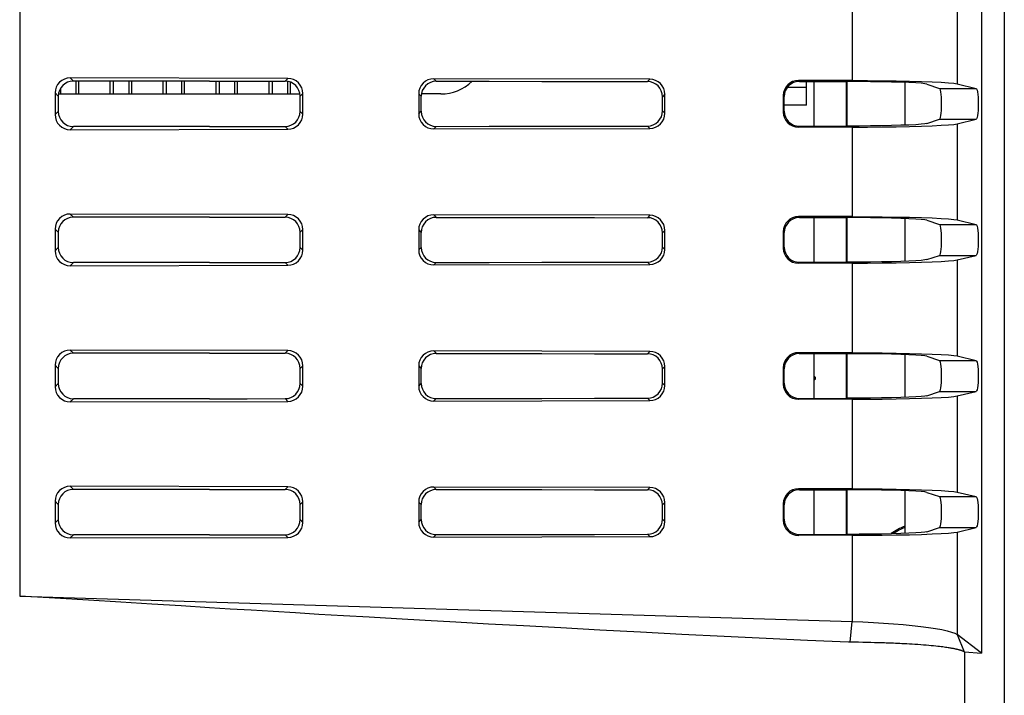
# Model space of a CAD drawing. Header units: millimetres. Extents: x 0 to 1682, y 0 to 1188.
# Tile 39 of 46: x 1431 to 1496, y 614 to 659. Entities that reach past the tile are written whole.
import ezdxf

# ---------------------------------------------------------------- set-up
doc = ezdxf.new("R2010")
doc.units = ezdxf.units.MM
doc.header["$LTSCALE"] = 92.51
for name, color, linetype in [('527930472-SHAPE', 7, 'CONTINUOUS'), ('BASE_PCB_V00-TOPRC-SHAPE', 7, 'CONTINUOUS'), ('HEATSINK_RTW-SHAPE', 7, 'CONTINUOUS'), ('RC1900WD-FRONT_COVE7-2404-SHAPE', 7, 'CONTINUOUS'), ('REAR_CASE-RC19W-SHAPE', 7, 'CONTINUOUS'), ('REAR_COVER_RC1500WD-SHAPE', 7, 'CONTINUOUS')]:
    doc.layers.add(name, color=color, linetype=linetype)

msp = doc.modelspace()

# ---------------------------------------------------------------- linework, layer by layer
at = {"layer": '527930472-SHAPE', "color": 7, "linetype": 'Continuous'}
for p, q in [((1481.319, 654.18), (1482.575, 654.18)), ((1482.575, 652.98), (1482.575, 654.557)), ((1482.575, 652.98), (1481.097, 652.98))]:
    msp.add_line(p, q, dxfattribs=at)
at = {"layer": 'BASE_PCB_V00-TOPRC-SHAPE', "color": 7, "linetype": 'Continuous'}
for p, q in [((1483.075, 651.603), (1483.075, 654.557)), ((1483.075, 642.603), (1483.075, 645.557)), ((1483.075, 633.603), (1483.075, 636.557)), ((1483.075, 624.603), (1483.075, 627.557))]:
    msp.add_line(p, q, dxfattribs=at)
at = {"layer": 'BASE_PCB_V00-TOPRC-SHAPE', "color": 7, "linetype": 'Continuous', "const_width": 0.119}
for points in [[(1485.225, 651.606), (1485.225, 654.554)], [(1485.225, 642.606), (1485.225, 645.554)], [(1485.225, 633.606), (1485.225, 636.554)], [(1485.225, 624.606), (1485.225, 627.554)]]:
    msp.add_lwpolyline(points, dxfattribs=at)
at = {"layer": 'BASE_PCB_V00-TOPRC-SHAPE', "color": 7, "linetype": 'Continuous'}
msp.add_arc((1483.075, 634.93), 0.1, 269.99997, 90.00003, dxfattribs=at)
at = {"layer": 'HEATSINK_RTW-SHAPE', "color": 7, "linetype": 'Continuous'}
for p, q in [((1434.234, 654.58), (1434.234, 653.73)), ((1434.435, 653.73), (1434.435, 654.58)), ((1436.516, 653.73), (1436.516, 654.58)), ((1436.717, 654.58), (1436.717, 653.73)), ((1437.734, 654.58), (1437.734, 653.73)), ((1437.935, 653.73), (1437.935, 654.58)), ((1440.016, 653.73), (1440.016, 654.58)), ((1440.217, 654.58), (1440.217, 653.73)), ((1441.234, 654.58), (1441.234, 653.73)), ((1441.435, 653.73), (1441.435, 654.58)), ((1443.516, 653.73), (1443.516, 654.58)), ((1443.717, 654.58), (1443.717, 653.73)), ((1444.734, 654.58), (1444.734, 653.73)), ((1444.935, 653.73), (1444.935, 654.58)), ((1447.016, 653.73), (1447.016, 654.58)), ((1447.217, 654.579), (1447.217, 653.73)), ((1433.217, 654.088), (1433.217, 653.73)), ((1448.234, 654.563), (1448.234, 653.73)), ((1448.435, 653.73), (1448.435, 654.511)), ((1433.091, 653.73), (1449.059, 653.73)), ((1458.375, 653.73), (1457.098, 653.73))]:
    msp.add_line(p, q, dxfattribs=at)
msp.add_arc((1458.375, 656.73), 3, 270, 313.85128, dxfattribs=at)
at = {"layer": 'RC1900WD-FRONT_COVE7-2404-SHAPE', "color": 7, "linetype": 'Continuous'}
for radius, start, end in [(4.057, 111.72891, 126.20861), (3.976, 112.23493, 124.47453)]:
    msp.add_arc((1490.575, 621.38), radius, start, end, dxfattribs=at)
at = {"layer": 'REAR_CASE-RC19W-SHAPE', "color": 7, "linetype": 'Continuous'}
for p, q in [((1489.075, 654.493), (1489.075, 651.667)), ((1489.075, 645.493), (1489.075, 642.667)), ((1489.075, 636.493), (1489.075, 633.667)), ((1489.075, 627.493), (1489.075, 624.667))]:
    msp.add_line(p, q, dxfattribs=at)
at = {"layer": 'REAR_COVER_RC1500WD-SHAPE', "color": 7, "linetype": 'Continuous'}
for p, q in [((1495.655, 756.069), (1495.655, 598.822)), ((1494.145, 737.041), (1494.145, 616.747)), ((1430.546, 734.942), (1430.524, 620.528)), ((1485.588, 660.542), (1485.588, 654.618)), ((1492.528, 660.757), (1492.528, 654.403)), ((1448.258, 654.759), (1433.86, 654.791)), ((1433.86, 654.791), (1434.072, 654.58)), ((1443.075, 654.58), (1434.072, 654.58)), ((1448.258, 654.759), (1448.078, 654.579)), ((1472.205, 654.706), (1457.914, 654.738)), ((1457.914, 654.738), (1458.08, 654.572)), ((1472.205, 654.706), (1472.049, 654.549)), ((1485.588, 654.618), (1482.033, 654.622)), ((1482.033, 654.622), (1482.097, 654.558)), ((1482.097, 654.558), (1485.254, 654.554)), ((1490.531, 654.382), (1491.377, 654.101)), ((1491.377, 654.101), (1493.792, 654.101)), ((1492.528, 654.403), (1493.792, 654.101)), ((1432.862, 653.797), (1432.862, 652.363)), ((1432.862, 653.797), (1433.075, 653.584)), ((1433.075, 653.584), (1433.075, 652.576)), ((1449.252, 653.761), (1449.074, 653.583)), ((1449.074, 652.578), (1449.074, 653.583)), ((1449.252, 652.399), (1449.252, 653.761)), ((1456.916, 653.744), (1456.916, 652.416)), ((1456.916, 653.744), (1457.083, 653.577)), ((1457.083, 652.583), (1457.083, 653.577)), ((1473.199, 653.707), (1473.043, 653.551)), ((1473.043, 652.609), (1473.043, 653.551)), ((1473.199, 652.453), (1473.199, 653.707)), ((1481.033, 653.623), (1481.033, 652.537)), ((1481.033, 653.623), (1481.097, 653.56)), ((1481.097, 652.601), (1481.097, 653.56)), ((1432.862, 652.363), (1433.075, 652.576)), ((1449.252, 652.399), (1449.074, 652.578)), ((1456.916, 652.416), (1457.083, 652.583)), ((1473.199, 652.453), (1473.043, 652.609)), ((1481.033, 652.537), (1481.097, 652.601)), ((1490.531, 651.778), (1491.377, 652.059)), ((1491.377, 652.059), (1493.792, 652.059)), ((1492.528, 651.757), (1493.792, 652.059)), ((1433.86, 651.369), (1434.072, 651.58)), ((1433.86, 651.369), (1448.258, 651.401)), ((1443.075, 651.58), (1434.072, 651.58)), ((1443.075, 651.58), (1445.577, 651.58)), ((1445.577, 651.58), (1448.078, 651.581)), ((1448.258, 651.401), (1448.078, 651.581)), ((1457.914, 651.422), (1458.08, 651.588)), ((1457.914, 651.422), (1472.205, 651.454)), ((1472.205, 651.454), (1472.049, 651.611)), ((1482.033, 651.539), (1482.097, 651.602)), ((1485.588, 651.542), (1482.033, 651.539)), ((1482.097, 651.602), (1485.254, 651.606)), ((1485.588, 651.542), (1485.588, 645.618)), ((1492.528, 651.757), (1492.528, 645.403)), ((1448.258, 645.759), (1433.86, 645.791)), ((1433.86, 645.791), (1434.072, 645.58)), ((1443.075, 645.58), (1434.072, 645.58)), ((1448.258, 645.759), (1448.078, 645.579)), ((1472.205, 645.706), (1457.914, 645.738)), ((1457.914, 645.738), (1458.08, 645.572)), ((1472.205, 645.706), (1472.049, 645.549)), ((1485.588, 645.618), (1482.033, 645.622)), ((1482.033, 645.622), (1482.097, 645.558)), ((1482.097, 645.558), (1485.254, 645.554)), ((1490.531, 645.382), (1491.377, 645.101)), ((1491.377, 645.101), (1493.792, 645.101)), ((1492.528, 645.403), (1493.792, 645.101)), ((1432.862, 644.797), (1432.862, 643.363)), ((1432.862, 644.797), (1433.075, 644.584)), ((1433.075, 644.584), (1433.075, 643.576)), ((1449.252, 644.761), (1449.074, 644.583)), ((1449.074, 643.578), (1449.074, 644.583)), ((1449.252, 643.399), (1449.252, 644.761)), ((1456.916, 644.744), (1456.916, 643.416)), ((1456.916, 644.744), (1457.083, 644.577)), ((1457.083, 643.583), (1457.083, 644.577)), ((1473.199, 644.707), (1473.043, 644.551)), ((1473.043, 643.609), (1473.043, 644.551)), ((1473.199, 643.453), (1473.199, 644.707)), ((1481.033, 644.623), (1481.097, 644.56)), ((1481.033, 644.623), (1481.033, 643.537)), ((1481.097, 643.601), (1481.097, 644.56)), ((1432.862, 643.363), (1433.075, 643.576)), ((1449.252, 643.399), (1449.074, 643.578)), ((1456.916, 643.416), (1457.083, 643.583)), ((1473.199, 643.453), (1473.043, 643.609)), ((1481.033, 643.537), (1481.097, 643.601)), ((1490.531, 642.778), (1491.377, 643.059)), ((1491.377, 643.059), (1493.792, 643.059)), ((1492.528, 642.757), (1493.792, 643.059)), ((1433.86, 642.369), (1434.072, 642.58)), ((1433.86, 642.369), (1448.258, 642.401)), ((1443.075, 642.58), (1434.072, 642.58)), ((1443.075, 642.58), (1445.577, 642.58)), ((1445.577, 642.58), (1448.078, 642.581)), ((1448.258, 642.401), (1448.078, 642.581)), ((1457.914, 642.422), (1458.08, 642.588)), ((1457.914, 642.422), (1472.205, 642.454)), ((1472.205, 642.454), (1472.049, 642.611)), ((1482.033, 642.539), (1482.097, 642.602)), ((1485.588, 642.542), (1482.033, 642.539)), ((1482.097, 642.602), (1485.254, 642.606)), ((1485.588, 642.542), (1485.588, 636.618)), ((1492.528, 642.757), (1492.528, 636.403)), ((1448.258, 636.759), (1433.86, 636.791)), ((1433.86, 636.791), (1434.072, 636.58)), ((1443.075, 636.58), (1434.072, 636.58)), ((1448.258, 636.759), (1448.078, 636.579)), ((1472.205, 636.706), (1457.914, 636.738)), ((1457.914, 636.738), (1458.08, 636.572)), ((1472.205, 636.706), (1472.049, 636.549)), ((1485.588, 636.618), (1482.033, 636.622)), ((1482.033, 636.622), (1482.097, 636.558)), ((1482.097, 636.558), (1485.254, 636.554)), ((1490.531, 636.382), (1491.377, 636.101)), ((1492.528, 636.403), (1493.792, 636.101)), ((1432.862, 635.797), (1432.862, 634.363)), ((1432.862, 635.797), (1433.075, 635.584)), ((1449.252, 635.761), (1449.074, 635.583)), ((1449.252, 634.399), (1449.252, 635.761)), ((1456.916, 635.744), (1457.083, 635.577)), ((1456.916, 635.744), (1456.916, 634.416)), ((1473.199, 635.707), (1473.043, 635.551)), ((1473.199, 634.453), (1473.199, 635.707)), ((1491.377, 636.101), (1493.792, 636.101)), ((1433.075, 635.584), (1433.075, 634.576)), ((1449.074, 634.578), (1449.074, 635.583)), ((1457.083, 634.583), (1457.083, 635.577)), ((1473.043, 634.609), (1473.043, 635.551)), ((1481.033, 635.623), (1481.097, 635.56)), ((1481.033, 635.623), (1481.033, 634.537)), ((1481.097, 634.601), (1481.097, 635.56)), ((1432.862, 634.363), (1433.075, 634.576)), ((1449.252, 634.399), (1449.074, 634.578)), ((1456.916, 634.416), (1457.083, 634.583)), ((1473.199, 634.453), (1473.043, 634.609)), ((1481.033, 634.537), (1481.097, 634.601)), ((1490.531, 633.778), (1491.377, 634.059)), ((1491.377, 634.059), (1493.792, 634.059)), ((1492.528, 633.757), (1493.792, 634.059)), ((1492.528, 633.757), (1492.528, 627.403)), ((1433.86, 633.369), (1434.072, 633.58)), ((1433.86, 633.369), (1448.258, 633.401)), ((1443.075, 633.58), (1434.072, 633.58)), ((1443.075, 633.58), (1445.577, 633.58)), ((1445.577, 633.58), (1448.078, 633.581)), ((1448.258, 633.401), (1448.078, 633.581)), ((1457.914, 633.422), (1458.08, 633.588)), ((1457.914, 633.422), (1472.205, 633.454)), ((1472.205, 633.454), (1472.049, 633.611)), ((1482.033, 633.539), (1482.097, 633.602)), ((1485.588, 633.542), (1482.033, 633.539)), ((1482.097, 633.602), (1485.254, 633.606)), ((1485.588, 633.542), (1485.588, 627.618)), ((1448.258, 627.759), (1433.86, 627.791)), ((1433.86, 627.791), (1434.072, 627.58)), ((1443.075, 627.58), (1434.072, 627.58)), ((1448.258, 627.759), (1448.078, 627.579)), ((1472.205, 627.706), (1457.914, 627.738)), ((1457.914, 627.738), (1458.08, 627.572)), ((1472.205, 627.706), (1472.049, 627.549)), ((1485.588, 627.618), (1482.033, 627.622)), ((1482.033, 627.622), (1482.097, 627.558)), ((1482.097, 627.558), (1485.254, 627.554)), ((1490.531, 627.382), (1491.377, 627.101)), ((1492.528, 627.403), (1493.792, 627.101)), ((1432.862, 626.797), (1433.075, 626.584)), ((1432.862, 626.797), (1432.862, 625.363)), ((1433.075, 626.584), (1433.075, 625.576)), ((1449.252, 626.761), (1449.074, 626.583)), ((1449.074, 625.578), (1449.074, 626.583)), ((1449.252, 625.399), (1449.252, 626.761)), ((1456.916, 626.744), (1457.083, 626.577)), ((1456.916, 626.744), (1456.916, 625.416)), ((1457.083, 625.583), (1457.083, 626.577)), ((1473.199, 626.707), (1473.043, 626.551)), ((1473.199, 625.453), (1473.199, 626.707)), ((1481.033, 626.623), (1481.097, 626.56)), ((1481.033, 626.623), (1481.033, 625.537)), ((1491.377, 627.101), (1493.792, 627.101)), ((1473.043, 625.609), (1473.043, 626.551)), ((1481.097, 625.601), (1481.097, 626.56)), ((1432.862, 625.363), (1433.075, 625.576)), ((1449.252, 625.399), (1449.074, 625.578)), ((1456.916, 625.416), (1457.083, 625.583)), ((1473.199, 625.453), (1473.043, 625.609)), ((1481.033, 625.537), (1481.097, 625.601)), ((1472.205, 624.454), (1472.049, 624.611)), ((1490.531, 624.778), (1491.377, 625.059)), ((1491.377, 625.059), (1493.792, 625.059)), ((1492.528, 624.757), (1493.792, 625.059)), ((1492.528, 624.757), (1492.528, 617.982)), ((1433.86, 624.369), (1434.072, 624.58)), ((1433.86, 624.369), (1448.258, 624.401)), ((1443.075, 624.58), (1434.072, 624.58)), ((1443.075, 624.58), (1445.577, 624.58)), ((1445.577, 624.58), (1448.078, 624.581)), ((1448.258, 624.401), (1448.078, 624.581)), ((1457.914, 624.422), (1458.08, 624.588)), ((1457.914, 624.422), (1472.205, 624.454)), ((1482.033, 624.539), (1482.097, 624.602)), ((1485.588, 624.542), (1482.033, 624.539)), ((1482.097, 624.602), (1485.254, 624.606)), ((1485.588, 624.542), (1485.588, 618.837)), ((1430.524, 620.528), (1485.588, 618.837)), ((1485.453, 617.477), (1485.588, 618.837)), ((1485.499, 617.476), (1485.425, 617.477)), ((1485.608, 617.474), (1485.499, 617.476)), ((1486.001, 617.467), (1485.608, 617.474)), ((1486.303, 617.461), (1486.001, 617.467)), ((1486.548, 617.455), (1486.303, 617.461)), ((1487.07, 617.442), (1486.831, 617.448)), ((1494.145, 616.747), (1492.529, 617.982)), ((1492.529, 617.982), (1492.99, 616.839)), ((1487.244, 617.437), (1487.07, 617.442)), ((1487.429, 617.432), (1487.244, 617.437)), ((1493.017, 616.829), (1494.145, 616.747)), ((1493.017, 616.829), (1493.017, 599.698))]:
    msp.add_line(p, q, dxfattribs=at)
for points in [[(1433.86, 654.791), (1433.661, 654.771), (1433.477, 654.716), (1433.305, 654.624), (1433.153, 654.501), (1433.03, 654.351), (1432.938, 654.179), (1432.882, 653.996), (1432.862, 653.797)], [(1434.072, 654.58), (1433.873, 654.56), (1433.689, 654.504), (1433.518, 654.412), (1433.367, 654.289), (1433.244, 654.138), (1433.151, 653.966), (1433.096, 653.782), (1433.075, 653.584)], [(1443.075, 654.58), (1445.577, 654.58), (1446.828, 654.58), (1448.078, 654.579)], [(1449.074, 653.583), (1449.053, 653.783), (1448.997, 653.967), (1448.904, 654.139), (1448.781, 654.289), (1448.63, 654.412), (1448.459, 654.504), (1448.276, 654.559), (1448.078, 654.579)], [(1449.252, 653.761), (1449.232, 653.96), (1449.177, 654.143), (1449.084, 654.316), (1448.961, 654.467), (1448.811, 654.59), (1448.639, 654.683), (1448.456, 654.738), (1448.258, 654.759)], [(1457.914, 654.738), (1457.715, 654.718), (1457.53, 654.662), (1457.358, 654.57), (1457.207, 654.447), (1457.084, 654.297), (1456.991, 654.125), (1456.936, 653.942), (1456.916, 653.744)], [(1458.08, 654.572), (1457.88, 654.551), (1457.695, 654.495), (1457.521, 654.401), (1457.369, 654.276), (1457.247, 654.125), (1457.157, 653.954), (1457.102, 653.772), (1457.083, 653.577)], [(1458.08, 654.572), (1461.572, 654.568), (1465.065, 654.562), (1468.557, 654.556), (1472.049, 654.549)], [(1473.199, 653.707), (1473.179, 653.906), (1473.123, 654.09), (1473.031, 654.262), (1472.908, 654.413), (1472.757, 654.537), (1472.586, 654.629), (1472.403, 654.685), (1472.205, 654.706)], [(1482.033, 654.622), (1481.834, 654.601), (1481.65, 654.546), (1481.478, 654.453), (1481.326, 654.329), (1481.202, 654.178), (1481.109, 654.005), (1481.054, 653.822), (1481.033, 653.623)], [(1485.586, 654.618), (1486.599, 654.615), (1487.569, 654.607), (1488.506, 654.594), (1489.383, 654.577), (1490.181, 654.555), (1490.887, 654.53), (1491.484, 654.502), (1491.963, 654.471), (1492.31, 654.438), (1492.528, 654.403)], [(1473.043, 653.551), (1473.022, 653.75), (1472.967, 653.934), (1472.873, 654.108), (1472.749, 654.26), (1472.598, 654.382), (1472.427, 654.474), (1472.245, 654.529), (1472.049, 654.549)], [(1482.097, 654.558), (1481.896, 654.537), (1481.709, 654.48), (1481.535, 654.385), (1481.382, 654.258), (1481.26, 654.107), (1481.17, 653.936), (1481.116, 653.754), (1481.097, 653.56)], [(1490.531, 654.382), (1490.39, 654.41), (1490.146, 654.435), (1489.794, 654.46), (1489.347, 654.483), (1488.811, 654.503), (1488.2, 654.52), (1487.524, 654.534), (1486.798, 654.544), (1486.044, 654.551), (1485.254, 654.554)], [(1491.377, 654.101), (1491.401, 654.067), (1491.422, 653.989), (1491.442, 653.864), (1491.458, 653.704), (1491.47, 653.513), (1491.478, 653.302), (1491.481, 653.08), (1491.478, 652.858), (1491.47, 652.647), (1491.458, 652.456), (1491.442, 652.296), (1491.422, 652.171), (1491.401, 652.094), (1491.377, 652.059)], [(1493.792, 654.101), (1493.825, 654.066), (1493.855, 653.988), (1493.882, 653.864), (1493.905, 653.703), (1493.922, 653.512), (1493.932, 653.301), (1493.936, 653.08), (1493.932, 652.859), (1493.922, 652.648), (1493.905, 652.457), (1493.882, 652.297), (1493.855, 652.172), (1493.825, 652.094), (1493.792, 652.059)], [(1432.862, 652.363), (1432.882, 652.164), (1432.938, 651.981), (1433.03, 651.81), (1433.153, 651.659), (1433.305, 651.536), (1433.477, 651.444), (1433.661, 651.389), (1433.86, 651.369)], [(1433.075, 652.576), (1433.096, 652.378), (1433.151, 652.194), (1433.244, 652.022), (1433.367, 651.871), (1433.518, 651.748), (1433.689, 651.656), (1433.873, 651.601), (1434.072, 651.58)], [(1448.078, 651.581), (1448.279, 651.602), (1448.464, 651.659), (1448.636, 651.752), (1448.786, 651.876), (1448.908, 652.026), (1448.999, 652.197), (1449.054, 652.38), (1449.074, 652.578)], [(1448.258, 651.401), (1448.456, 651.422), (1448.639, 651.477), (1448.811, 651.57), (1448.961, 651.693), (1449.084, 651.845), (1449.177, 652.017), (1449.232, 652.201), (1449.252, 652.399)], [(1456.916, 652.416), (1456.936, 652.218), (1456.991, 652.035), (1457.084, 651.863), (1457.207, 651.713), (1457.358, 651.59), (1457.53, 651.498), (1457.715, 651.443), (1457.914, 651.422)], [(1457.083, 652.583), (1457.104, 652.383), (1457.16, 652.198), (1457.253, 652.027), (1457.376, 651.877), (1457.527, 651.755), (1457.698, 651.663), (1457.882, 651.608), (1458.08, 651.588)], [(1472.049, 651.611), (1472.25, 651.633), (1472.434, 651.689), (1472.606, 651.783), (1472.755, 651.907), (1472.877, 652.057), (1472.968, 652.228), (1473.022, 652.411), (1473.043, 652.609)], [(1472.205, 651.454), (1472.403, 651.475), (1472.586, 651.531), (1472.757, 651.623), (1472.908, 651.747), (1473.031, 651.898), (1473.123, 652.07), (1473.179, 652.254), (1473.199, 652.453)], [(1481.033, 652.537), (1481.054, 652.339), (1481.109, 652.155), (1481.202, 651.982), (1481.326, 651.831), (1481.478, 651.707), (1481.65, 651.614), (1481.834, 651.559), (1482.033, 651.539)], [(1481.097, 652.601), (1481.118, 652.401), (1481.173, 652.216), (1481.266, 652.045), (1481.389, 651.894), (1481.541, 651.771), (1481.713, 651.678), (1481.898, 651.623), (1482.097, 651.602)], [(1458.08, 651.588), (1461.572, 651.593), (1465.065, 651.598), (1468.557, 651.604), (1472.049, 651.611)], [(1490.531, 651.778), (1490.39, 651.751), (1490.146, 651.725), (1489.794, 651.7), (1489.347, 651.678), (1488.811, 651.657), (1488.2, 651.64), (1487.524, 651.626), (1486.798, 651.616), (1486.044, 651.609), (1485.254, 651.606)], [(1485.586, 651.542), (1486.599, 651.545), (1487.57, 651.553), (1488.506, 651.566), (1489.383, 651.584), (1490.181, 651.605), (1490.887, 651.63), (1491.484, 651.659), (1491.963, 651.689), (1492.31, 651.722), (1492.528, 651.757)], [(1433.86, 645.791), (1433.661, 645.771), (1433.477, 645.716), (1433.305, 645.624), (1433.153, 645.501), (1433.03, 645.351), (1432.938, 645.179), (1432.882, 644.996), (1432.862, 644.797)], [(1434.072, 645.58), (1433.873, 645.56), (1433.689, 645.504), (1433.518, 645.412), (1433.367, 645.289), (1433.244, 645.138), (1433.151, 644.966), (1433.096, 644.782), (1433.075, 644.584)], [(1443.075, 645.58), (1445.577, 645.58), (1446.828, 645.58), (1448.078, 645.579)], [(1449.074, 644.583), (1449.053, 644.783), (1448.997, 644.967), (1448.904, 645.139), (1448.781, 645.289), (1448.63, 645.412), (1448.459, 645.504), (1448.276, 645.559), (1448.078, 645.579)], [(1449.252, 644.761), (1449.232, 644.96), (1449.177, 645.143), (1449.084, 645.316), (1448.961, 645.467), (1448.811, 645.59), (1448.639, 645.683), (1448.456, 645.738), (1448.258, 645.759)], [(1457.914, 645.738), (1457.715, 645.718), (1457.53, 645.662), (1457.358, 645.57), (1457.207, 645.447), (1457.084, 645.297), (1456.991, 645.125), (1456.936, 644.942), (1456.916, 644.744)], [(1458.08, 645.572), (1457.88, 645.551), (1457.695, 645.495), (1457.521, 645.401), (1457.369, 645.276), (1457.247, 645.125), (1457.157, 644.954), (1457.102, 644.772), (1457.083, 644.577)], [(1458.08, 645.572), (1461.572, 645.568), (1465.065, 645.562), (1468.557, 645.556), (1472.049, 645.549)], [(1473.043, 644.551), (1473.022, 644.75), (1472.967, 644.934), (1472.873, 645.108), (1472.749, 645.26), (1472.598, 645.382), (1472.427, 645.474), (1472.245, 645.529), (1472.049, 645.549)], [(1473.199, 644.707), (1473.179, 644.906), (1473.123, 645.09), (1473.031, 645.262), (1472.908, 645.413), (1472.757, 645.537), (1472.586, 645.629), (1472.403, 645.685), (1472.205, 645.706)], [(1482.033, 645.622), (1481.834, 645.601), (1481.65, 645.546), (1481.478, 645.453), (1481.326, 645.329), (1481.202, 645.178), (1481.109, 645.005), (1481.054, 644.822), (1481.033, 644.623)], [(1482.097, 645.558), (1481.896, 645.537), (1481.709, 645.48), (1481.535, 645.385), (1481.382, 645.258), (1481.26, 645.107), (1481.17, 644.936), (1481.116, 644.754), (1481.097, 644.56)], [(1490.531, 645.382), (1490.39, 645.41), (1490.146, 645.435), (1489.794, 645.46), (1489.347, 645.483), (1488.811, 645.503), (1488.2, 645.52), (1487.524, 645.534), (1486.798, 645.544), (1486.044, 645.551), (1485.254, 645.554)], [(1485.585, 645.618), (1486.599, 645.615), (1487.57, 645.607), (1488.506, 645.594), (1489.383, 645.577), (1490.181, 645.555), (1490.887, 645.53), (1491.484, 645.502), (1491.963, 645.471), (1492.31, 645.438), (1492.528, 645.403)], [(1491.377, 645.101), (1491.401, 645.067), (1491.422, 644.989), (1491.442, 644.864), (1491.458, 644.704), (1491.47, 644.513), (1491.478, 644.302), (1491.481, 644.08), (1491.478, 643.858), (1491.47, 643.647), (1491.458, 643.456), (1491.442, 643.296), (1491.422, 643.171), (1491.401, 643.094), (1491.377, 643.059)], [(1493.792, 645.101), (1493.825, 645.066), (1493.855, 644.988), (1493.882, 644.864), (1493.905, 644.703), (1493.922, 644.512), (1493.932, 644.301), (1493.936, 644.08), (1493.932, 643.859), (1493.922, 643.648), (1493.905, 643.457), (1493.882, 643.297), (1493.855, 643.172), (1493.825, 643.094), (1493.792, 643.059)], [(1433.075, 643.576), (1433.096, 643.378), (1433.151, 643.194), (1433.244, 643.022), (1433.367, 642.871), (1433.518, 642.748), (1433.689, 642.656), (1433.873, 642.601), (1434.072, 642.58)], [(1448.078, 642.581), (1448.279, 642.602), (1448.464, 642.659), (1448.636, 642.752), (1448.786, 642.876), (1448.908, 643.026), (1448.999, 643.197), (1449.054, 643.38), (1449.074, 643.578)], [(1457.083, 643.583), (1457.104, 643.383), (1457.16, 643.198), (1457.253, 643.027), (1457.376, 642.877), (1457.527, 642.755), (1457.698, 642.663), (1457.882, 642.608), (1458.08, 642.588)], [(1472.049, 642.611), (1472.25, 642.633), (1472.434, 642.689), (1472.606, 642.783), (1472.755, 642.907), (1472.877, 643.057), (1472.968, 643.228), (1473.022, 643.411), (1473.043, 643.609)], [(1481.033, 643.537), (1481.054, 643.339), (1481.109, 643.155), (1481.202, 642.982), (1481.326, 642.831), (1481.478, 642.707), (1481.65, 642.614), (1481.834, 642.559), (1482.033, 642.539)], [(1481.097, 643.601), (1481.118, 643.401), (1481.173, 643.216), (1481.266, 643.045), (1481.389, 642.894), (1481.541, 642.771), (1481.713, 642.678), (1481.898, 642.623), (1482.097, 642.602)], [(1432.862, 643.363), (1432.882, 643.164), (1432.938, 642.981), (1433.03, 642.81), (1433.153, 642.659), (1433.305, 642.536), (1433.477, 642.444), (1433.661, 642.389), (1433.86, 642.369)], [(1448.258, 642.401), (1448.456, 642.422), (1448.639, 642.477), (1448.811, 642.57), (1448.961, 642.693), (1449.084, 642.845), (1449.177, 643.017), (1449.232, 643.201), (1449.252, 643.399)], [(1456.916, 643.416), (1456.936, 643.218), (1456.991, 643.035), (1457.084, 642.863), (1457.207, 642.713), (1457.358, 642.59), (1457.53, 642.498), (1457.715, 642.443), (1457.914, 642.422)], [(1472.205, 642.454), (1472.403, 642.475), (1472.586, 642.531), (1472.757, 642.623), (1472.908, 642.747), (1473.031, 642.898), (1473.123, 643.07), (1473.179, 643.254), (1473.199, 643.453)], [(1458.08, 642.588), (1461.572, 642.593), (1465.065, 642.598), (1468.557, 642.604), (1472.049, 642.611)], [(1490.531, 642.778), (1490.39, 642.751), (1490.146, 642.725), (1489.794, 642.7), (1489.347, 642.678), (1488.811, 642.657), (1488.2, 642.64), (1487.524, 642.626), (1486.798, 642.616), (1486.044, 642.609), (1485.254, 642.606)], [(1485.585, 642.542), (1486.599, 642.545), (1487.57, 642.553), (1488.506, 642.566), (1489.383, 642.584), (1490.181, 642.605), (1490.887, 642.63), (1491.484, 642.659), (1491.963, 642.689), (1492.31, 642.722), (1492.528, 642.757)], [(1433.86, 636.791), (1433.661, 636.771), (1433.477, 636.716), (1433.305, 636.624), (1433.153, 636.501), (1433.03, 636.351), (1432.938, 636.179), (1432.882, 635.996), (1432.862, 635.797)], [(1434.072, 636.58), (1433.873, 636.56), (1433.689, 636.504), (1433.518, 636.412), (1433.367, 636.289), (1433.244, 636.138), (1433.151, 635.966), (1433.096, 635.782), (1433.075, 635.584)], [(1443.075, 636.58), (1445.577, 636.58), (1446.828, 636.58), (1448.078, 636.579)], [(1449.074, 635.583), (1449.053, 635.783), (1448.997, 635.967), (1448.904, 636.139), (1448.781, 636.289), (1448.63, 636.412), (1448.459, 636.504), (1448.276, 636.559), (1448.078, 636.579)], [(1449.252, 635.761), (1449.232, 635.96), (1449.177, 636.143), (1449.084, 636.316), (1448.961, 636.467), (1448.811, 636.59), (1448.639, 636.683), (1448.456, 636.738), (1448.258, 636.759)], [(1457.914, 636.738), (1457.715, 636.718), (1457.53, 636.662), (1457.358, 636.57), (1457.207, 636.447), (1457.084, 636.297), (1456.991, 636.125), (1456.936, 635.942), (1456.916, 635.744)], [(1458.08, 636.572), (1457.88, 636.551), (1457.695, 636.495), (1457.521, 636.401), (1457.369, 636.276), (1457.247, 636.125), (1457.157, 635.954), (1457.102, 635.772), (1457.083, 635.577)], [(1458.08, 636.572), (1461.572, 636.568), (1465.065, 636.562), (1468.557, 636.556), (1472.049, 636.549)], [(1473.043, 635.551), (1473.022, 635.75), (1472.967, 635.934), (1472.873, 636.108), (1472.749, 636.26), (1472.598, 636.382), (1472.427, 636.474), (1472.245, 636.529), (1472.049, 636.549)], [(1473.199, 635.707), (1473.179, 635.906), (1473.123, 636.09), (1473.031, 636.262), (1472.908, 636.413), (1472.757, 636.537), (1472.586, 636.629), (1472.403, 636.685), (1472.205, 636.706)], [(1482.033, 636.622), (1481.834, 636.601), (1481.65, 636.546), (1481.478, 636.453), (1481.326, 636.329), (1481.202, 636.178), (1481.109, 636.005), (1481.054, 635.822), (1481.033, 635.623)], [(1482.097, 636.558), (1481.896, 636.537), (1481.709, 636.48), (1481.535, 636.385), (1481.382, 636.258), (1481.26, 636.107), (1481.17, 635.936), (1481.116, 635.754), (1481.097, 635.56)], [(1490.531, 636.382), (1490.39, 636.41), (1490.146, 636.435), (1489.794, 636.46), (1489.347, 636.483), (1488.811, 636.503), (1488.2, 636.52), (1487.524, 636.534), (1486.798, 636.544), (1486.044, 636.551), (1485.254, 636.554)], [(1485.585, 636.618), (1486.599, 636.615), (1487.57, 636.607), (1488.507, 636.594), (1489.383, 636.577), (1490.181, 636.555), (1490.887, 636.53), (1491.484, 636.502), (1491.964, 636.471), (1492.31, 636.438), (1492.528, 636.403)], [(1491.377, 636.101), (1491.401, 636.067), (1491.422, 635.989), (1491.442, 635.864), (1491.458, 635.704), (1491.47, 635.513), (1491.478, 635.302), (1491.481, 635.08), (1491.478, 634.858), (1491.47, 634.647), (1491.458, 634.456), (1491.442, 634.296), (1491.422, 634.171), (1491.401, 634.094), (1491.377, 634.059)], [(1493.792, 636.101), (1493.825, 636.066), (1493.855, 635.988), (1493.882, 635.864), (1493.905, 635.703), (1493.922, 635.512), (1493.932, 635.301), (1493.936, 635.08), (1493.932, 634.859), (1493.922, 634.648), (1493.905, 634.457), (1493.882, 634.297), (1493.855, 634.172), (1493.825, 634.094), (1493.792, 634.059)], [(1433.075, 634.576), (1433.096, 634.378), (1433.151, 634.194), (1433.244, 634.022), (1433.367, 633.871), (1433.518, 633.748), (1433.689, 633.656), (1433.873, 633.601), (1434.072, 633.58)], [(1448.078, 633.581), (1448.279, 633.602), (1448.464, 633.659), (1448.636, 633.752), (1448.786, 633.876), (1448.908, 634.026), (1448.999, 634.197), (1449.054, 634.38), (1449.074, 634.578)], [(1448.258, 633.401), (1448.456, 633.422), (1448.639, 633.477), (1448.811, 633.57), (1448.961, 633.693), (1449.084, 633.845), (1449.177, 634.017), (1449.232, 634.201), (1449.252, 634.399)], [(1456.916, 634.416), (1456.936, 634.218), (1456.991, 634.035), (1457.084, 633.863), (1457.207, 633.713), (1457.358, 633.59), (1457.53, 633.498), (1457.715, 633.443), (1457.914, 633.422)], [(1457.083, 634.583), (1457.104, 634.383), (1457.16, 634.198), (1457.253, 634.027), (1457.376, 633.877), (1457.527, 633.755), (1457.698, 633.663), (1457.882, 633.608), (1458.08, 633.588)], [(1472.049, 633.611), (1472.25, 633.633), (1472.434, 633.689), (1472.606, 633.783), (1472.755, 633.907), (1472.877, 634.057), (1472.968, 634.228), (1473.022, 634.411), (1473.043, 634.609)], [(1472.205, 633.454), (1472.403, 633.475), (1472.586, 633.531), (1472.757, 633.623), (1472.908, 633.747), (1473.031, 633.898), (1473.123, 634.07), (1473.179, 634.254), (1473.199, 634.453)], [(1481.033, 634.537), (1481.054, 634.339), (1481.109, 634.155), (1481.202, 633.982), (1481.326, 633.831), (1481.478, 633.707), (1481.65, 633.614), (1481.834, 633.559), (1482.033, 633.539)], [(1481.097, 634.601), (1481.118, 634.401), (1481.173, 634.216), (1481.266, 634.045), (1481.389, 633.894), (1481.541, 633.771), (1481.713, 633.678), (1481.898, 633.623), (1482.097, 633.602)], [(1432.862, 634.363), (1432.882, 634.164), (1432.938, 633.981), (1433.03, 633.81), (1433.153, 633.659), (1433.305, 633.536), (1433.477, 633.444), (1433.661, 633.389), (1433.86, 633.369)], [(1490.531, 633.778), (1490.39, 633.751), (1490.146, 633.725), (1489.794, 633.7), (1489.347, 633.678), (1488.811, 633.657), (1488.2, 633.64), (1487.524, 633.626), (1486.798, 633.616), (1486.044, 633.609), (1485.254, 633.606)], [(1485.585, 633.542), (1486.599, 633.545), (1487.57, 633.553), (1488.507, 633.566), (1489.383, 633.584), (1490.181, 633.605), (1490.887, 633.63), (1491.484, 633.659), (1491.964, 633.689), (1492.31, 633.722), (1492.528, 633.757)], [(1458.08, 633.588), (1461.572, 633.593), (1465.065, 633.598), (1468.557, 633.604), (1472.049, 633.611)], [(1433.86, 627.791), (1433.661, 627.771), (1433.477, 627.716), (1433.305, 627.624), (1433.153, 627.501), (1433.03, 627.351), (1432.938, 627.179), (1432.882, 626.996), (1432.862, 626.797)], [(1434.072, 627.58), (1433.873, 627.56), (1433.689, 627.504), (1433.518, 627.412), (1433.367, 627.289), (1433.244, 627.138), (1433.151, 626.966), (1433.096, 626.782), (1433.075, 626.584)], [(1443.075, 627.58), (1445.577, 627.58), (1446.828, 627.58), (1448.078, 627.579)], [(1449.074, 626.583), (1449.053, 626.783), (1448.997, 626.967), (1448.904, 627.139), (1448.781, 627.289), (1448.63, 627.412), (1448.459, 627.504), (1448.276, 627.559), (1448.078, 627.579)], [(1449.252, 626.761), (1449.232, 626.96), (1449.177, 627.143), (1449.084, 627.315), (1448.961, 627.467), (1448.811, 627.59), (1448.639, 627.683), (1448.456, 627.738), (1448.258, 627.759)], [(1457.914, 627.738), (1457.715, 627.718), (1457.53, 627.662), (1457.358, 627.57), (1457.207, 627.447), (1457.084, 627.297), (1456.991, 627.125), (1456.936, 626.942), (1456.916, 626.744)], [(1458.08, 627.572), (1457.88, 627.551), (1457.695, 627.495), (1457.521, 627.401), (1457.369, 627.276), (1457.247, 627.125), (1457.157, 626.954), (1457.102, 626.772), (1457.083, 626.577)], [(1458.08, 627.572), (1461.572, 627.568), (1465.065, 627.562), (1468.557, 627.556), (1472.049, 627.549)], [(1473.043, 626.551), (1473.022, 626.75), (1472.967, 626.934), (1472.873, 627.108), (1472.749, 627.26), (1472.598, 627.382), (1472.427, 627.474), (1472.245, 627.529), (1472.049, 627.549)], [(1473.199, 626.707), (1473.179, 626.906), (1473.123, 627.09), (1473.031, 627.262), (1472.908, 627.413), (1472.757, 627.537), (1472.586, 627.629), (1472.403, 627.685), (1472.205, 627.706)], [(1482.033, 627.622), (1481.834, 627.601), (1481.65, 627.546), (1481.478, 627.453), (1481.326, 627.329), (1481.202, 627.178), (1481.109, 627.005), (1481.054, 626.822), (1481.033, 626.623)], [(1482.097, 627.558), (1481.896, 627.537), (1481.709, 627.48), (1481.535, 627.385), (1481.382, 627.258), (1481.26, 627.107), (1481.17, 626.936), (1481.116, 626.754), (1481.097, 626.56)], [(1490.531, 627.382), (1490.39, 627.41), (1490.146, 627.435), (1489.794, 627.46), (1489.347, 627.483), (1488.811, 627.503), (1488.2, 627.52), (1487.524, 627.534), (1486.798, 627.544), (1486.044, 627.551), (1485.254, 627.554)], [(1485.584, 627.618), (1486.599, 627.615), (1487.57, 627.607), (1488.507, 627.594), (1489.383, 627.577), (1490.181, 627.555), (1490.887, 627.53), (1491.484, 627.502), (1491.964, 627.471), (1492.31, 627.438), (1492.528, 627.404)], [(1491.377, 627.101), (1491.401, 627.067), (1491.422, 626.989), (1491.442, 626.864), (1491.458, 626.704), (1491.47, 626.513), (1491.478, 626.302), (1491.481, 626.08), (1491.478, 625.858), (1491.47, 625.647), (1491.458, 625.456), (1491.442, 625.296), (1491.422, 625.171), (1491.401, 625.094), (1491.377, 625.059)], [(1493.792, 627.101), (1493.825, 627.066), (1493.855, 626.988), (1493.882, 626.864), (1493.905, 626.703), (1493.922, 626.512), (1493.932, 626.301), (1493.936, 626.08), (1493.932, 625.859), (1493.922, 625.648), (1493.905, 625.457), (1493.882, 625.297), (1493.855, 625.172), (1493.825, 625.094), (1493.792, 625.059)], [(1432.862, 625.363), (1432.882, 625.164), (1432.938, 624.981), (1433.03, 624.81), (1433.153, 624.659), (1433.305, 624.536), (1433.477, 624.444), (1433.661, 624.389), (1433.86, 624.369)], [(1433.075, 625.576), (1433.096, 625.378), (1433.151, 625.194), (1433.244, 625.022), (1433.367, 624.871), (1433.518, 624.748), (1433.689, 624.656), (1433.873, 624.601), (1434.072, 624.58)], [(1448.078, 624.581), (1448.279, 624.602), (1448.464, 624.659), (1448.636, 624.752), (1448.786, 624.876), (1448.908, 625.026), (1448.999, 625.197), (1449.054, 625.38), (1449.074, 625.578)], [(1448.258, 624.401), (1448.456, 624.422), (1448.639, 624.477), (1448.811, 624.57), (1448.961, 624.693), (1449.084, 624.845), (1449.177, 625.017), (1449.232, 625.201), (1449.252, 625.399)], [(1456.916, 625.416), (1456.936, 625.218), (1456.991, 625.035), (1457.084, 624.863), (1457.207, 624.713), (1457.358, 624.59), (1457.53, 624.498), (1457.715, 624.443), (1457.914, 624.422)], [(1457.083, 625.583), (1457.104, 625.383), (1457.16, 625.198), (1457.253, 625.027), (1457.376, 624.877), (1457.527, 624.755), (1457.698, 624.663), (1457.882, 624.608), (1458.08, 624.588)], [(1472.049, 624.611), (1472.25, 624.633), (1472.434, 624.689), (1472.606, 624.783), (1472.755, 624.907), (1472.877, 625.057), (1472.968, 625.228), (1473.022, 625.411), (1473.043, 625.609)], [(1472.205, 624.454), (1472.403, 624.475), (1472.586, 624.531), (1472.757, 624.623), (1472.908, 624.747), (1473.031, 624.898), (1473.123, 625.07), (1473.179, 625.254), (1473.199, 625.453)], [(1481.033, 625.537), (1481.054, 625.339), (1481.109, 625.155), (1481.202, 624.982), (1481.326, 624.831), (1481.478, 624.707), (1481.65, 624.614), (1481.834, 624.559), (1482.033, 624.539)], [(1481.097, 625.601), (1481.118, 625.401), (1481.173, 625.216), (1481.266, 625.045), (1481.389, 624.894), (1481.541, 624.771), (1481.713, 624.678), (1481.898, 624.623), (1482.097, 624.602)], [(1458.08, 624.588), (1461.572, 624.593), (1465.065, 624.598), (1468.557, 624.604), (1472.049, 624.611)], [(1490.531, 624.778), (1490.39, 624.751), (1490.146, 624.725), (1489.794, 624.7), (1489.347, 624.678), (1488.811, 624.657), (1488.2, 624.64), (1487.524, 624.626), (1486.798, 624.616), (1486.044, 624.609), (1485.254, 624.606)], [(1485.584, 624.542), (1486.599, 624.545), (1487.57, 624.553), (1488.507, 624.566), (1489.383, 624.584), (1490.181, 624.605), (1490.887, 624.63), (1491.484, 624.659), (1491.964, 624.689), (1492.31, 624.722), (1492.527, 624.757)], [(1443.075, 619.754), (1441.21, 619.87), (1439.254, 619.991), (1437.208, 620.117), (1435.07, 620.249), (1432.842, 620.386), (1430.524, 620.528)], [(1485.342, 617.48), (1482.633, 617.597), (1479.895, 617.722), (1477.113, 617.855), (1474.333, 617.994), (1471.588, 618.135), (1468.906, 618.276), (1466.319, 618.415), (1463.85, 618.549), (1461.538, 618.676), (1459.368, 618.797), (1457.343, 618.911), (1455.44, 619.02), (1453.643, 619.123), (1451.941, 619.221), (1450.319, 619.316), (1448.769, 619.407), (1447.28, 619.496), (1445.841, 619.583), (1444.438, 619.669), (1443.075, 619.754)], [(1485.588, 618.837), (1486.296, 618.811), (1486.992, 618.779), (1487.668, 618.74), (1488.323, 618.694), (1488.958, 618.642), (1489.561, 618.584), (1490.123, 618.521), (1490.643, 618.453), (1491.114, 618.381), (1491.53, 618.304), (1491.883, 618.226), (1492.17, 618.145), (1492.386, 618.064), (1492.529, 617.982)], [(1485.425, 617.477), (1485.398, 617.478), (1485.37, 617.479), (1485.342, 617.48)], [(1486.831, 617.448), (1486.756, 617.45), (1486.548, 617.455)], [(1492.995, 616.836), (1492.989, 616.841), (1492.983, 616.844), (1492.979, 616.846), (1492.975, 616.848), (1492.971, 616.851), (1492.967, 616.853), (1492.962, 616.856), (1492.957, 616.858), (1492.952, 616.861), (1492.946, 616.864), (1492.94, 616.866), (1492.934, 616.869), (1492.927, 616.873), (1492.92, 616.876), (1492.912, 616.879), (1492.904, 616.883), (1492.895, 616.886), (1492.886, 616.89), (1492.876, 616.894), (1492.866, 616.898), (1492.854, 616.902), (1492.842, 616.907), (1492.83, 616.911), (1492.816, 616.916), (1492.802, 616.921), (1492.786, 616.926), (1492.769, 616.931), (1492.751, 616.937), (1492.732, 616.943), (1492.712, 616.949), (1492.69, 616.955), (1492.667, 616.961), (1492.642, 616.968), (1492.615, 616.975), (1492.587, 616.982), (1492.557, 616.99), (1492.525, 616.997), (1492.491, 617.005), (1492.455, 617.013), (1492.417, 617.022), (1492.376, 617.03), (1492.333, 617.039), (1492.287, 617.048), (1492.238, 617.057), (1492.185, 617.067), (1492.129, 617.077), (1492.068, 617.087), (1492.003, 617.098), (1491.933, 617.109), (1491.857, 617.12), (1491.774, 617.132), (1491.686, 617.144), (1491.589, 617.157), (1491.485, 617.17), (1491.372, 617.184), (1491.251, 617.198), (1491.119, 617.212), (1490.977, 617.227), (1490.825, 617.242), (1490.663, 617.257), (1490.491, 617.271), (1490.311, 617.286), (1490.124, 617.3), (1489.935, 617.313), (1489.747, 617.326), (1489.561, 617.337), (1489.382, 617.348), (1489.21, 617.358), (1489.045, 617.366), (1488.886, 617.374), (1488.734, 617.382), (1488.588, 617.388), (1488.449, 617.394), (1488.316, 617.4), (1488.189, 617.405), (1488.067, 617.41), (1487.951, 617.414), (1487.839, 617.418), (1487.731, 617.422), (1487.627, 617.425), (1487.429, 617.432)], [(1493.017, 616.829), (1493.011, 616.83), (1493.004, 616.832), (1492.997, 616.835), (1492.99, 616.839)]]:
    msp.add_lwpolyline(points, dxfattribs=at)

doc.saveas('drawing.dxf')
